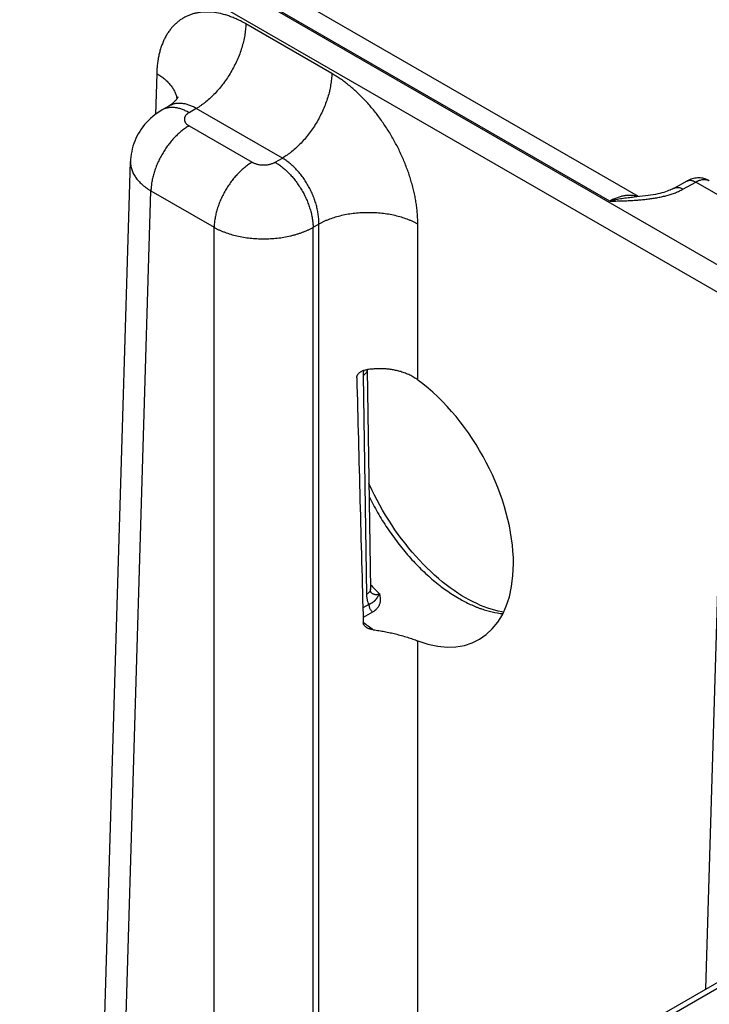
# Model space of a CAD drawing. Header units: inches. Extents: x 0 to 34, y 0 to 22.
# Tile 74 of 78: x 25.651 to 26.419, y 16.874 to 17.972. Entities that reach past the tile are written whole.
import ezdxf

# ---------------------------------------------------------------- set-up
doc = ezdxf.new("R2010")
doc.units = ezdxf.units.IN
doc.header["$LTSCALE"] = 1.87
doc.header["$MEASUREMENT"] = 0
doc.layers.get('0').update_dxf_attribs({"linetype": 'CONTINUOUS'})

msp = doc.modelspace()

# ---------------------------------------------------------------- linework, layer by layer
at = {"color": 7, "linetype": 'CONTINUOUS'}
for p, q in [((27.0583, 17.335), (24.4631, 18.8334)), ((27.0449, 17.312), (24.4497, 18.8104)), ((26.3083, 17.7698), (25.8859, 18.0137)), ((26.3405, 17.7749), (25.9201, 18.0176)), ((25.9985, 17.9122), (25.9026, 17.9676)), ((25.8034, 17.9123), (25.802, 17.8666)), ((25.817, 17.8759), (25.8094, 17.8715)), ((25.8475, 17.8732), (25.8394, 17.8685)), ((25.9434, 17.8178), (25.8475, 17.8732)), ((25.8394, 17.8538), (25.9098, 17.8132)), ((25.9353, 17.8132), (25.9434, 17.8178)), ((25.7383, 16.6267), (25.7742, 17.8142)), ((25.7742, 17.8142), (25.7742, 17.8142)), ((26.3802, 17.7843), (26.3944, 17.7923)), ((26.3899, 17.7832), (26.4041, 17.7911)), ((26.5805, 17.6893), (26.4041, 17.7911)), ((25.7611, 16.5945), (25.797, 17.7812)), ((25.797, 17.7812), (25.8674, 17.7406)), ((25.8674, 16.5746), (25.8674, 17.7406)), ((25.9777, 17.7406), (25.9841, 17.7442)), ((25.9777, 16.6383), (25.9777, 17.7406)), ((25.9841, 16.642), (25.9841, 17.7442)), ((26.0944, 17.5703), (26.0944, 17.7442)), ((26.0335, 17.5754), (26.0372, 17.3311)), ((26.0379, 17.5815), (26.0379, 17.5819)), ((26.0379, 17.5815), (26.0416, 17.3372)), ((26.4154, 16.891), (26.4318, 17.4345)), ((26.0398, 17.32), (26.0331, 17.3163)), ((26.0439, 17.3114), (26.0334, 17.3055)), ((26.0944, 16.7056), (26.0944, 17.2793)), ((24.9117, 16.0228), (27.0488, 17.2567)), ((24.9212, 16.0218), (27.0583, 17.2558))]:
    msp.add_line(p, q, dxfattribs=at)
for points in [[(25.8271, 17.8861), (25.8271, 17.8861), (25.8271, 17.886), (25.827, 17.8858), (25.8268, 17.8854), (25.8265, 17.8849), (25.8261, 17.8843), (25.8256, 17.8835), (25.8249, 17.8826), (25.8241, 17.8816), (25.823, 17.8805), (25.8218, 17.8793), (25.8203, 17.8781), (25.8187, 17.8769), (25.817, 17.8759)], [(25.8094, 17.8715), (25.8068, 17.8699), (25.804, 17.8681), (25.8014, 17.8661), (25.7989, 17.8641), (25.7964, 17.862), (25.7941, 17.8598), (25.792, 17.8575), (25.7899, 17.8552), (25.788, 17.8527), (25.7861, 17.8502), (25.7844, 17.8476), (25.7829, 17.845), (25.7814, 17.8423), (25.7801, 17.8396), (25.7789, 17.8368), (25.7778, 17.834), (25.7769, 17.8311), (25.7761, 17.8282), (25.7755, 17.8252), (25.7749, 17.8223), (25.7746, 17.8193), (25.7743, 17.8163), (25.7742, 17.8142)], [(26.4192, 17.7926), (26.4186, 17.7929), (26.4173, 17.7936), (26.416, 17.7941), (26.4147, 17.7946), (26.4133, 17.795), (26.4119, 17.7953), (26.4105, 17.7955), (26.409, 17.7957), (26.4076, 17.7957), (26.4061, 17.7957), (26.4046, 17.7956), (26.4031, 17.7954), (26.4016, 17.7951), (26.4001, 17.7947), (26.3987, 17.7942), (26.3972, 17.7936), (26.3957, 17.7929), (26.3944, 17.7923)], [(26.3802, 17.7843), (26.3793, 17.7838), (26.3781, 17.7833), (26.3768, 17.7827), (26.3755, 17.7821), (26.3739, 17.7815), (26.3722, 17.7808), (26.3704, 17.7802), (26.3684, 17.7796), (26.3663, 17.779), (26.3641, 17.7784), (26.3617, 17.7779), (26.3592, 17.7774), (26.3566, 17.7769), (26.3538, 17.7764), (26.351, 17.776), (26.348, 17.7756), (26.3449, 17.7753), (26.3416, 17.775), (26.3383, 17.7747), (26.3354, 17.7745)], [(26.1476, 17.3272), (26.1434, 17.3297), (26.1391, 17.3325), (26.1348, 17.3354), (26.1304, 17.3385), (26.126, 17.3418), (26.1217, 17.3453), (26.1174, 17.3489), (26.1131, 17.3526), (26.1088, 17.3566), (26.1045, 17.3607), (26.1003, 17.3649), (26.0962, 17.3693), (26.0921, 17.3738), (26.088, 17.3784), (26.0841, 17.3832), (26.0802, 17.3881), (26.0763, 17.3931), (26.0726, 17.3981), (26.0689, 17.4033), (26.0653, 17.4086), (26.0619, 17.414), (26.0585, 17.4194), (26.0552, 17.425), (26.0521, 17.4305), (26.049, 17.4362), (26.0461, 17.4418), (26.0433, 17.4476), (26.0406, 17.4533), (26.0398, 17.4552)], [(26.0422, 17.3333), (26.0422, 17.3333), (26.0422, 17.3334), (26.0422, 17.3335), (26.0421, 17.3336), (26.042, 17.3339), (26.0419, 17.3342), (26.0419, 17.3345), (26.0418, 17.3349), (26.0417, 17.3354), (26.0416, 17.336), (26.0416, 17.3366), (26.0416, 17.3372)], [(26.19, 17.3114), (26.1879, 17.3117), (26.1841, 17.3125), (26.1802, 17.3134), (26.1763, 17.3145), (26.1723, 17.3158), (26.1682, 17.3173), (26.1642, 17.3189), (26.16, 17.3208), (26.1559, 17.3228), (26.1517, 17.325), (26.1476, 17.3272)]]:
    msp.add_lwpolyline(points, dxfattribs=at)
for centre, radius, start, end in [((148.9289, 20.703), 122.9424, 181.459043, 181.586448), ((26.2336, 17.5178), 0.2602, 222.4043, 225.5763), ((26.0502, 17.3418), 0.0116, 224.7003, 226.2107), ((26.05, 17.3416), 0.0113, 226.2172, 226.9069), ((26.1683, 17.4631), 0.2113, 230.3842, 234.2189)]:
    msp.add_arc(centre, radius, start, end, dxfattribs=at)
msp.add_ellipse((26.0757, 17.4352), major_axis=(-0.0862, 0.1548), ratio=0.587319, start_param=-3.75051, end_param=-0.908998, dxfattribs=at)
for points, knots in [([(25.9026, 17.9676), (25.9019, 17.968), (25.9003, 17.9689), (25.8979, 17.9702), (25.8955, 17.9714), (25.8924, 17.9729), (25.8885, 17.9746), (25.8838, 17.9764), (25.8792, 17.9778), (25.8731, 17.9794), (25.8671, 17.9804), (25.8612, 17.9808), (25.8569, 17.9808), (25.8528, 17.9805), (25.8487, 17.9799), (25.8447, 17.979), (25.8409, 17.9778), (25.8372, 17.9763), (25.8337, 17.9745), (25.8304, 17.9725), (25.8272, 17.9701), (25.8241, 17.9675), (25.8213, 17.9646), (25.8187, 17.9615), (25.8162, 17.9581), (25.8139, 17.9544), (25.8119, 17.9506), (25.8101, 17.9464), (25.8084, 17.9421), (25.807, 17.9376), (25.8058, 17.9329), (25.8049, 17.9279), (25.8043, 17.9237), (25.8039, 17.9203), (25.8036, 17.9167), (25.8035, 17.9141), (25.8034, 17.9123)], [0, 0, 0, 0, 0.018771, 0.037316, 0.055633, 0.073719, 0.109193, 0.14374, 0.177372, 0.210106, 0.272974, 0.303233, 0.332778, 0.361682, 0.390032, 0.417925, 0.445466, 0.472768, 0.49995, 0.527133, 0.554436, 0.58198, 0.609877, 0.638231, 0.66714, 0.696689, 0.726954, 0.757997, 0.789867, 0.822605, 0.856242, 0.890796, 0.926274, 0.944362, 0.962681, 1, 1, 1, 1]), ([(25.9026, 17.9676), (25.9026, 17.9655), (25.9024, 17.9611), (25.9015, 17.9545), (25.9001, 17.9478), (25.8982, 17.9409), (25.8959, 17.934), (25.8931, 17.9271), (25.8898, 17.9204), (25.8862, 17.9137), (25.8822, 17.9073), (25.8779, 17.9012), (25.8733, 17.8954), (25.8685, 17.89), (25.8634, 17.885), (25.8591, 17.8812), (25.8555, 17.8785), (25.852, 17.876), (25.8493, 17.8742), (25.8475, 17.8732)], [0, 0, 0, 0, 0.056204, 0.114844, 0.175676, 0.238405, 0.302691, 0.368163, 0.434426, 0.501069, 0.567674, 0.633825, 0.699113, 0.763148, 0.825561, 0.886022, 0.915434, 0.944253, 1, 1, 1, 1]), ([(25.8034, 17.9123), (25.805, 17.9113), (25.808, 17.9094), (25.8121, 17.9062), (25.8158, 17.9028), (25.8189, 17.8993), (25.8211, 17.8962), (25.8226, 17.8936), (25.8236, 17.8917), (25.8244, 17.8898), (25.825, 17.8879), (25.8256, 17.8859), (25.8258, 17.8846), (25.8259, 17.884)], [0, 0, 0, 0, 0.146503, 0.286379, 0.419577, 0.546259, 0.666825, 0.725039, 0.781995, 0.837819, 0.892654, 0.946657, 1, 1, 1, 1]), ([(25.9985, 17.9122), (25.9985, 17.9101), (25.9982, 17.9058), (25.9973, 17.8992), (25.996, 17.8924), (25.9941, 17.8856), (25.9917, 17.8787), (25.9889, 17.8718), (25.9857, 17.865), (25.9821, 17.8584), (25.9781, 17.852), (25.9738, 17.8458), (25.9692, 17.84), (25.9643, 17.8346), (25.9593, 17.8297), (25.9549, 17.8259), (25.9514, 17.8231), (25.9479, 17.8206), (25.9452, 17.8189), (25.9434, 17.8178)], [0, 0, 0, 0, 0.056204, 0.114844, 0.175676, 0.238405, 0.302691, 0.368163, 0.434426, 0.501069, 0.567674, 0.633825, 0.699113, 0.763148, 0.825561, 0.886022, 0.915434, 0.944253, 1, 1, 1, 1]), ([(26.0944, 17.7442), (26.0944, 17.7452), (26.0944, 17.747), (26.0943, 17.7499), (26.0941, 17.7527), (26.0939, 17.7556), (26.0937, 17.7585), (26.0933, 17.7625), (26.0926, 17.7674), (26.0916, 17.7734), (26.0903, 17.7795), (26.0888, 17.7856), (26.0871, 17.7917), (26.0853, 17.7979), (26.0831, 17.804), (26.0808, 17.8102), (26.0783, 17.8163), (26.0756, 17.8224), (26.0727, 17.8284), (26.0697, 17.8343), (26.0654, 17.8421), (26.0607, 17.8497), (26.0558, 17.8571), (26.0519, 17.8625), (26.048, 17.8678), (26.0439, 17.8728), (26.0397, 17.8777), (26.0354, 17.8825), (26.031, 17.887), (26.0265, 17.8913), (26.022, 17.8954), (26.0173, 17.8992), (26.0127, 17.9029), (26.0088, 17.9057), (26.0056, 17.9078), (26.0032, 17.9094), (26.0009, 17.9108), (25.9993, 17.9118), (25.9985, 17.9122)], [0, 0, 0, 0, 0.01391, 0.027977, 0.042197, 0.056569, 0.071089, 0.085754, 0.1155, 0.145777, 0.176551, 0.207783, 0.239431, 0.271452, 0.303803, 0.336437, 0.369305, 0.402358, 0.435546, 0.468818, 0.502123, 0.56862, 0.601716, 0.634641, 0.667346, 0.699781, 0.731899, 0.763656, 0.795008, 0.825914, 0.856333, 0.886231, 0.915574, 0.944332, 0.958484, 0.97248, 0.98632, 1, 1, 1, 1]), ([(25.8394, 17.8685), (25.8381, 17.8693), (25.836, 17.8704), (25.8332, 17.8716), (25.8305, 17.8726), (25.8278, 17.8734), (25.8252, 17.8739), (25.8232, 17.8742), (25.8213, 17.8743), (25.8195, 17.8743), (25.8176, 17.8742), (25.8159, 17.8739), (25.8142, 17.8735), (25.8125, 17.873), (25.8109, 17.8723), (25.8099, 17.8718), (25.8094, 17.8715)], [0, 0, 0, 0, 0.148542, 0.219948, 0.28942, 0.422584, 0.486421, 0.548509, 0.608954, 0.667885, 0.725458, 0.781853, 0.837273, 0.891942, 0.9461, 1, 1, 1, 1]), ([(25.8475, 17.8732), (25.8461, 17.874), (25.8441, 17.875), (25.8413, 17.8762), (25.8392, 17.877), (25.8372, 17.8777), (25.8351, 17.8782), (25.8331, 17.8785), (25.8311, 17.8788), (25.8292, 17.8789), (25.8273, 17.8789), (25.8254, 17.8787), (25.8236, 17.8784), (25.8219, 17.878), (25.8202, 17.8774), (25.8185, 17.8767), (25.8175, 17.8762), (25.817, 17.8759)], [0, 0, 0, 0, 0.14636, 0.216859, 0.285561, 0.352491, 0.417692, 0.481231, 0.543198, 0.603701, 0.66287, 0.720864, 0.777862, 0.834058, 0.88966, 0.944895, 1, 1, 1, 1]), ([(25.8394, 17.8685), (25.8392, 17.8684), (25.8388, 17.8682), (25.8381, 17.8677), (25.8372, 17.867), (25.8363, 17.8661), (25.8355, 17.8652), (25.835, 17.8644), (25.8347, 17.8637), (25.8345, 17.8632), (25.8344, 17.8627), (25.8342, 17.8622), (25.8342, 17.8617), (25.8342, 17.8612), (25.8342, 17.8607), (25.8342, 17.8602), (25.8344, 17.8597), (25.8345, 17.8592), (25.8347, 17.8587), (25.835, 17.858), (25.8354, 17.8573), (25.8359, 17.8567), (25.8364, 17.8561), (25.8372, 17.8554), (25.8381, 17.8547), (25.8388, 17.8542), (25.8392, 17.854), (25.8394, 17.8538)], [0, 0, 0, 0, 0.037619, 0.074291, 0.144717, 0.211305, 0.274244, 0.333902, 0.362694, 0.390896, 0.418609, 0.445947, 0.473031, 0.499985, 0.526939, 0.554022, 0.58136, 0.609074, 0.637275, 0.666066, 0.725726, 0.756773, 0.788694, 0.855284, 0.925707, 0.962379, 1, 1, 1, 1]), ([(25.8394, 17.8538), (25.838, 17.853), (25.8352, 17.8512), (25.8312, 17.8482), (25.8272, 17.8447), (25.8233, 17.8409), (25.8196, 17.8368), (25.816, 17.8323), (25.8127, 17.8276), (25.8097, 17.8226), (25.8069, 17.8175), (25.8044, 17.8123), (25.8022, 17.807), (25.8004, 17.8017), (25.799, 17.7965), (25.7979, 17.7913), (25.7972, 17.7862), (25.797, 17.7828), (25.797, 17.7812)], [0, 0, 0, 0, 0.055748, 0.113969, 0.174431, 0.236845, 0.30088, 0.366169, 0.43232, 0.498926, 0.56557, 0.631833, 0.697306, 0.761592, 0.824322, 0.885155, 0.943796, 1, 1, 1, 1]), ([(25.9841, 17.7442), (25.9841, 17.7459), (25.9841, 17.7493), (25.9835, 17.7545), (25.9826, 17.7598), (25.9814, 17.7651), (25.9797, 17.7705), (25.9777, 17.7759), (25.9753, 17.7812), (25.9727, 17.7863), (25.9702, 17.7905), (25.9681, 17.7938), (25.9659, 17.7969), (25.963, 17.8006), (25.9594, 17.8048), (25.9556, 17.8087), (25.9516, 17.8122), (25.9476, 17.8152), (25.9448, 17.817), (25.9434, 17.8178)], [0, 0, 0, 0, 0.057024, 0.11632, 0.177645, 0.240715, 0.305198, 0.370737, 0.436952, 0.503447, 0.569822, 0.602844, 0.635687, 0.700639, 0.764315, 0.826373, 0.886504, 0.944448, 1, 1, 1, 1]), ([(25.7742, 17.8142), (25.7742, 17.8134), (25.7742, 17.8119), (25.7744, 17.8097), (25.7748, 17.8074), (25.7755, 17.8052), (25.7763, 17.8029), (25.7773, 17.8007), (25.7785, 17.7985), (25.7799, 17.7964), (25.7814, 17.7943), (25.7831, 17.7923), (25.7851, 17.7903), (25.7871, 17.7883), (25.7894, 17.7864), (25.7918, 17.7846), (25.7943, 17.7829), (25.7961, 17.7817), (25.797, 17.7812)], [0, 0, 0, 0, 0.053724, 0.107696, 0.162179, 0.217425, 0.273665, 0.331112, 0.38995, 0.450341, 0.512419, 0.576289, 0.642031, 0.709701, 0.779332, 0.850936, 0.9245, 1, 1, 1, 1]), ([(25.9098, 17.8132), (25.9084, 17.8124), (25.9056, 17.8106), (25.9016, 17.8075), (25.8976, 17.8041), (25.8937, 17.8003), (25.89, 17.7961), (25.8864, 17.7916), (25.8831, 17.7869), (25.8801, 17.782), (25.8773, 17.7769), (25.8748, 17.7717), (25.8726, 17.7664), (25.8708, 17.7611), (25.8694, 17.7558), (25.8683, 17.7506), (25.8676, 17.7455), (25.8675, 17.7422), (25.8674, 17.7406)], [0, 0, 0, 0, 0.055748, 0.113969, 0.174431, 0.236845, 0.30088, 0.366169, 0.43232, 0.498926, 0.56557, 0.631833, 0.697306, 0.761592, 0.824322, 0.885155, 0.943796, 1, 1, 1, 1]), ([(25.9098, 17.8132), (25.9101, 17.8131), (25.9105, 17.8128), (25.9114, 17.8124), (25.9126, 17.8119), (25.9141, 17.8113), (25.9157, 17.8109), (25.9174, 17.8106), (25.9191, 17.8103), (25.9208, 17.8102), (25.9226, 17.8101), (25.9243, 17.8102), (25.9261, 17.8103), (25.9278, 17.8106), (25.9294, 17.8109), (25.931, 17.8113), (25.9326, 17.8119), (25.9338, 17.8124), (25.9347, 17.8128), (25.9351, 17.8131), (25.9353, 17.8132)], [0, 0, 0, 0, 0.027602, 0.055852, 0.114188, 0.174791, 0.237359, 0.301554, 0.366995, 0.433284, 0.5, 0.566716, 0.633005, 0.698447, 0.76264, 0.82521, 0.885811, 0.94415, 0.972399, 1, 1, 1, 1]), ([(25.9353, 17.8132), (25.9367, 17.8124), (25.9395, 17.8106), (25.9436, 17.8075), (25.9476, 17.8041), (25.9514, 17.8003), (25.9552, 17.7961), (25.9587, 17.7916), (25.962, 17.7869), (25.9651, 17.782), (25.9679, 17.7769), (25.9704, 17.7717), (25.9725, 17.7664), (25.9743, 17.7611), (25.9758, 17.7558), (25.9768, 17.7506), (25.9775, 17.7455), (25.9777, 17.7422), (25.9777, 17.7406)], [0, 0, 0, 0, 0.055748, 0.113969, 0.174431, 0.236845, 0.30088, 0.366169, 0.43232, 0.498926, 0.56557, 0.631833, 0.697306, 0.761592, 0.824322, 0.885155, 0.943796, 1, 1, 1, 1]), ([(26.3944, 17.7923), (26.3946, 17.7924), (26.3949, 17.7925), (26.3954, 17.7927), (26.396, 17.7929), (26.3967, 17.7931), (26.3977, 17.7931), (26.3989, 17.7931), (26.4002, 17.7928), (26.4015, 17.7924), (26.4028, 17.7919), (26.4037, 17.7914), (26.4041, 17.7911)], [0, 0, 0, 0, 0.053671, 0.107619, 0.162101, 0.217362, 0.331024, 0.450249, 0.576192, 0.709602, 0.850855, 1, 1, 1, 1]), ([(26.4041, 17.7911), (26.4045, 17.7913), (26.4052, 17.7917), (26.4066, 17.7924), (26.4083, 17.7931), (26.4103, 17.7936), (26.4123, 17.794), (26.4139, 17.794), (26.4151, 17.7939), (26.416, 17.7938), (26.4169, 17.7936), (26.4177, 17.7933), (26.4185, 17.793), (26.419, 17.7927), (26.4192, 17.7926)], [0, 0, 0, 0, 0.075109, 0.148334, 0.289022, 0.422141, 0.548042, 0.667452, 0.725097, 0.781571, 0.837071, 0.891816, 0.946042, 1, 1, 1, 1]), ([(26.3083, 17.7698), (26.3101, 17.7698), (26.3137, 17.7699), (26.3192, 17.7701), (26.3246, 17.7702), (26.33, 17.7704), (26.3354, 17.7707), (26.3408, 17.7711), (26.3461, 17.7716), (26.3506, 17.7721), (26.3541, 17.7726), (26.3568, 17.773), (26.3594, 17.7734), (26.362, 17.7739), (26.3645, 17.7744), (26.3679, 17.7751), (26.372, 17.7761), (26.3768, 17.7776), (26.3807, 17.7789), (26.3837, 17.7802), (26.3859, 17.7811), (26.3879, 17.7821), (26.3893, 17.7828), (26.3899, 17.7832)], [0, 0, 0, 0, 0.065012, 0.130014, 0.194993, 0.259926, 0.32478, 0.389504, 0.454027, 0.518257, 0.550226, 0.582073, 0.613778, 0.645318, 0.67667, 0.707808, 0.769315, 0.829584, 0.888328, 0.917035, 0.945243, 0.972911, 1, 1, 1, 1]), ([(26.3802, 17.7843), (26.3804, 17.7844), (26.3807, 17.7846), (26.3812, 17.7848), (26.3817, 17.785), (26.3825, 17.7851), (26.3835, 17.7852), (26.3847, 17.7852), (26.386, 17.7849), (26.3873, 17.7845), (26.3886, 17.7839), (26.3895, 17.7835), (26.3899, 17.7832)], [0, 0, 0, 0, 0.053689, 0.107643, 0.162122, 0.217372, 0.331, 0.45019, 0.576109, 0.709519, 0.850799, 1, 1, 1, 1]), ([(26.3397, 17.7748), (26.3392, 17.775), (26.338, 17.7753), (26.3363, 17.7757), (26.3345, 17.776), (26.332, 17.7763), (26.3288, 17.7763), (26.3249, 17.7759), (26.3208, 17.775), (26.3167, 17.7737), (26.3125, 17.772), (26.3097, 17.7706), (26.3083, 17.7698)], [0, 0, 0, 0, 0.05391, 0.108489, 0.163882, 0.220223, 0.336167, 0.457173, 0.583809, 0.716423, 0.855164, 1, 1, 1, 1]), ([(26.3083, 17.7698), (26.3094, 17.7701), (26.3117, 17.7707), (26.3151, 17.7716), (26.3185, 17.7723), (26.323, 17.7731), (26.3275, 17.7738), (26.332, 17.7742), (26.3342, 17.7744), (26.3354, 17.7745)], [0, 0, 0, 0, 0.128558, 0.256097, 0.382616, 0.508117, 0.756033, 0.878503, 1, 1, 1, 1]), ([(26.0944, 17.7442), (26.0935, 17.7447), (26.0916, 17.7457), (26.0887, 17.7471), (26.0857, 17.7484), (26.0815, 17.7501), (26.076, 17.7519), (26.069, 17.7537), (26.0618, 17.7552), (26.0544, 17.7562), (26.0469, 17.7568), (26.0392, 17.757), (26.0316, 17.7568), (26.0241, 17.7562), (26.0166, 17.7552), (26.0094, 17.7537), (26.0025, 17.7519), (25.997, 17.7501), (25.9928, 17.7484), (25.9898, 17.7471), (25.9869, 17.7457), (25.985, 17.7447), (25.9841, 17.7442)], [0, 0, 0, 0, 0.027447, 0.055573, 0.084353, 0.113757, 0.174287, 0.236862, 0.301125, 0.366684, 0.43312, 0.5, 0.56688, 0.633316, 0.698875, 0.763138, 0.825713, 0.886243, 0.915647, 0.944427, 0.972553, 1, 1, 1, 1]), ([(25.8674, 17.7406), (25.8683, 17.74), (25.8702, 17.739), (25.8731, 17.7376), (25.8761, 17.7363), (25.8803, 17.7347), (25.8859, 17.7328), (25.8928, 17.731), (25.9, 17.7295), (25.9074, 17.7285), (25.9149, 17.7279), (25.9226, 17.7277), (25.9302, 17.7279), (25.9378, 17.7285), (25.9452, 17.7295), (25.9512, 17.7307), (25.9559, 17.7319), (25.9593, 17.7329), (25.9627, 17.7339), (25.9659, 17.7351), (25.969, 17.7363), (25.972, 17.7376), (25.9749, 17.739), (25.9768, 17.74), (25.9777, 17.7406)], [0, 0, 0, 0, 0.027482, 0.055637, 0.084438, 0.113857, 0.174402, 0.236975, 0.30122, 0.366751, 0.433152, 0.499992, 0.566832, 0.633233, 0.698763, 0.763009, 0.794531, 0.825589, 0.85614, 0.886143, 0.915562, 0.944364, 0.972518, 1, 1, 1, 1]), ([(26.0263, 17.5726), (26.0263, 17.5729), (26.0264, 17.5735), (26.0265, 17.5743), (26.0268, 17.5752), (26.0274, 17.5762), (26.0281, 17.5772), (26.029, 17.5782), (26.03, 17.579), (26.0314, 17.5799), (26.0332, 17.5808), (26.0351, 17.5814), (26.0364, 17.5817), (26.0371, 17.5818)], [0, 0, 0, 0, 0.05554, 0.112172, 0.17005, 0.229201, 0.350882, 0.413331, 0.476624, 0.605141, 0.735645, 0.867438, 1, 1, 1, 1]), ([(26.0379, 17.5815), (26.0379, 17.5814), (26.0379, 17.5811), (26.0379, 17.5807), (26.0378, 17.5802), (26.0376, 17.5797), (26.0373, 17.579), (26.0368, 17.5782), (26.0362, 17.5774), (26.0354, 17.5767), (26.0345, 17.576), (26.0339, 17.5756), (26.0335, 17.5754)], [0, 0, 0, 0, 0.053428, 0.107132, 0.16138, 0.216429, 0.329767, 0.44885, 0.574859, 0.708543, 0.850254, 1, 1, 1, 1]), ([(26.0339, 17.581), (26.0338, 17.5805), (26.0337, 17.5793), (26.0335, 17.5775), (26.0335, 17.5761), (26.0335, 17.5754)], [0, 0, 0, 0, 0.257458, 0.634475, 1, 1, 1, 1]), ([(26.0753, 17.5796), (26.0738, 17.58), (26.0708, 17.5808), (26.0662, 17.5817), (26.0615, 17.5824), (26.0551, 17.5829), (26.0485, 17.5828), (26.042, 17.5824), (26.0387, 17.582), (26.0371, 17.5818)], [0, 0, 0, 0, 0.12019, 0.242005, 0.365369, 0.490163, 0.743315, 0.871345, 1, 1, 1, 1]), ([(26.0944, 17.5703), (26.093, 17.5713), (26.0901, 17.5733), (26.0854, 17.5758), (26.0805, 17.5779), (26.0771, 17.5791), (26.0753, 17.5796)], [0, 0, 0, 0, 0.244083, 0.491915, 0.743824, 1, 1, 1, 1]), ([(26.04, 17.4404), (26.0415, 17.4374), (26.0446, 17.4313), (26.0495, 17.4225), (26.0547, 17.4137), (26.0602, 17.4052), (26.066, 17.3969), (26.072, 17.3888), (26.0782, 17.381), (26.0845, 17.3735), (26.0911, 17.3663), (26.0978, 17.3594), (26.1047, 17.3529), (26.1117, 17.3468), (26.1187, 17.3411), (26.1259, 17.3358), (26.133, 17.331), (26.1379, 17.328), (26.1403, 17.3266)], [0, 0, 0, 0, 0.065918, 0.13202, 0.198164, 0.264205, 0.33, 0.395406, 0.460285, 0.5245, 0.58792, 0.650419, 0.711878, 0.772186, 0.831238, 0.888944, 0.94522, 1, 1, 1, 1]), ([(26.0416, 17.3372), (26.0416, 17.3371), (26.0416, 17.3368), (26.0415, 17.3364), (26.0414, 17.3359), (26.0413, 17.3354), (26.041, 17.3347), (26.0405, 17.3339), (26.0398, 17.3331), (26.0391, 17.3324), (26.0382, 17.3317), (26.0375, 17.3313), (26.0372, 17.3311)], [0, 0, 0, 0, 0.053428, 0.107132, 0.16138, 0.216429, 0.329767, 0.448849, 0.574858, 0.708543, 0.850254, 1, 1, 1, 1]), ([(26.0515, 17.332), (26.0515, 17.3319), (26.0514, 17.3317), (26.0512, 17.3314), (26.0511, 17.3312), (26.0509, 17.3308), (26.0507, 17.3304), (26.0505, 17.3301), (26.0503, 17.3298), (26.0501, 17.3294), (26.0498, 17.3289), (26.0496, 17.3284), (26.0492, 17.3278), (26.0488, 17.3273), (26.0485, 17.3267), (26.0482, 17.3263), (26.0479, 17.3259), (26.0475, 17.3254), (26.0471, 17.3249), (26.0467, 17.3244), (26.0464, 17.3241), (26.046, 17.3237), (26.0457, 17.3234), (26.0453, 17.323), (26.0448, 17.3226), (26.0442, 17.3222), (26.0436, 17.3218), (26.043, 17.3214), (26.0423, 17.321), (26.0416, 17.3207), (26.041, 17.3204), (26.0404, 17.3202), (26.04, 17.3201), (26.0398, 17.32)], [0, 0, 0, 0, 0.018679, 0.037066, 0.055156, 0.072945, 0.107656, 0.124593, 0.141264, 0.17387, 0.205594, 0.236514, 0.266704, 0.325199, 0.353719, 0.381922, 0.409894, 0.437717, 0.493208, 0.521065, 0.54913, 0.577471, 0.606157, 0.635254, 0.664833, 0.725715, 0.757154, 0.789318, 0.856002, 0.890629, 0.92616, 0.962612, 1, 1, 1, 1]), ([(26.0423, 17.3334), (26.0426, 17.3331), (26.0432, 17.3325), (26.0443, 17.3319), (26.0452, 17.3314), (26.046, 17.3312), (26.0466, 17.3311), (26.0472, 17.331), (26.048, 17.331), (26.0491, 17.3311), (26.0503, 17.3314), (26.0511, 17.3318), (26.0515, 17.332)], [0, 0, 0, 0, 0.127208, 0.251014, 0.372359, 0.432598, 0.492785, 0.553165, 0.613971, 0.737714, 0.865929, 1, 1, 1, 1]), ([(26.0515, 17.332), (26.0517, 17.3315), (26.0519, 17.3305), (26.0522, 17.3289), (26.0525, 17.3274), (26.0525, 17.3259), (26.0525, 17.3244), (26.0524, 17.323), (26.0521, 17.3216), (26.0517, 17.3202), (26.0512, 17.3189), (26.0505, 17.3176), (26.0497, 17.3164), (26.0488, 17.3152), (26.0478, 17.3141), (26.0468, 17.3133), (26.046, 17.3127), (26.0451, 17.312), (26.0444, 17.3116), (26.0439, 17.3114)], [0, 0, 0, 0, 0.066879, 0.132273, 0.196206, 0.258798, 0.320226, 0.380704, 0.440498, 0.499906, 0.559254, 0.61888, 0.679123, 0.740316, 0.802761, 0.866717, 0.89934, 0.93242, 1, 1, 1, 1]), ([(26.0372, 17.3311), (26.0372, 17.3305), (26.0372, 17.3295), (26.0374, 17.3279), (26.0376, 17.3265), (26.0379, 17.325), (26.0382, 17.3237), (26.0388, 17.322), (26.0394, 17.3207), (26.0398, 17.32)], [0, 0, 0, 0, 0.138484, 0.273155, 0.403946, 0.530822, 0.65379, 0.772905, 1, 1, 1, 1]), ([(26.1403, 17.3266), (26.1424, 17.3254), (26.1465, 17.3231), (26.1528, 17.32), (26.158, 17.3178), (26.1621, 17.3161), (26.1662, 17.3147), (26.1712, 17.3131), (26.1792, 17.311), (26.1851, 17.31), (26.1891, 17.3097)], [0, 0, 0, 0, 0.1375, 0.271435, 0.40176, 0.465568, 0.528472, 0.651573, 0.771137, 1, 1, 1, 1]), ([(26.0398, 17.32), (26.0398, 17.3196), (26.0399, 17.3188), (26.0401, 17.3177), (26.0405, 17.3165), (26.0409, 17.3153), (26.0416, 17.3142), (26.0423, 17.3132), (26.0431, 17.3122), (26.0436, 17.3116), (26.0439, 17.3114)], [0, 0, 0, 0, 0.113085, 0.233474, 0.359524, 0.489234, 0.620393, 0.750708, 0.877934, 1, 1, 1, 1]), ([(26.0363, 17.2948), (26.0361, 17.2949), (26.0358, 17.2952), (26.0351, 17.2959), (26.0345, 17.2966), (26.0341, 17.2974), (26.0338, 17.298), (26.0337, 17.2987), (26.0336, 17.2991), (26.0336, 17.2993)], [0, 0, 0, 0, 0.13186, 0.261514, 0.513895, 0.637205, 0.758924, 0.879609, 1, 1, 1, 1]), ([(26.0448, 17.2917), (26.0444, 17.2918), (26.0436, 17.2919), (26.0425, 17.2921), (26.0414, 17.2924), (26.0403, 17.2927), (26.0392, 17.2931), (26.0382, 17.2936), (26.0372, 17.2941), (26.0366, 17.2946), (26.0363, 17.2948)], [0, 0, 0, 0, 0.12857, 0.25682, 0.384418, 0.511014, 0.636242, 0.759725, 0.881093, 1, 1, 1, 1]), ([(26.0448, 17.2917), (26.0469, 17.2914), (26.0511, 17.2908), (26.0573, 17.2897), (26.0634, 17.2885), (26.0674, 17.2875), (26.0694, 17.287)], [0, 0, 0, 0, 0.253865, 0.506249, 0.755537, 1, 1, 1, 1]), ([(26.0694, 17.287), (26.0717, 17.2865), (26.0761, 17.2853), (26.0816, 17.2837), (26.0858, 17.2824), (26.0888, 17.2814), (26.0916, 17.2804), (26.0935, 17.2797), (26.0944, 17.2793)], [0, 0, 0, 0, 0.270779, 0.529548, 0.653536, 0.773475, 0.889056, 1, 1, 1, 1])]:
    msp.add_open_spline(points, degree=3, knots=knots, dxfattribs=at)
msp.add_open_spline([(26.3944, 17.7923), (26.3944, 17.7923), (26.3944, 17.7923), (26.3944, 17.7923)], degree=3, dxfattribs=at)

doc.saveas('drawing.dxf')
